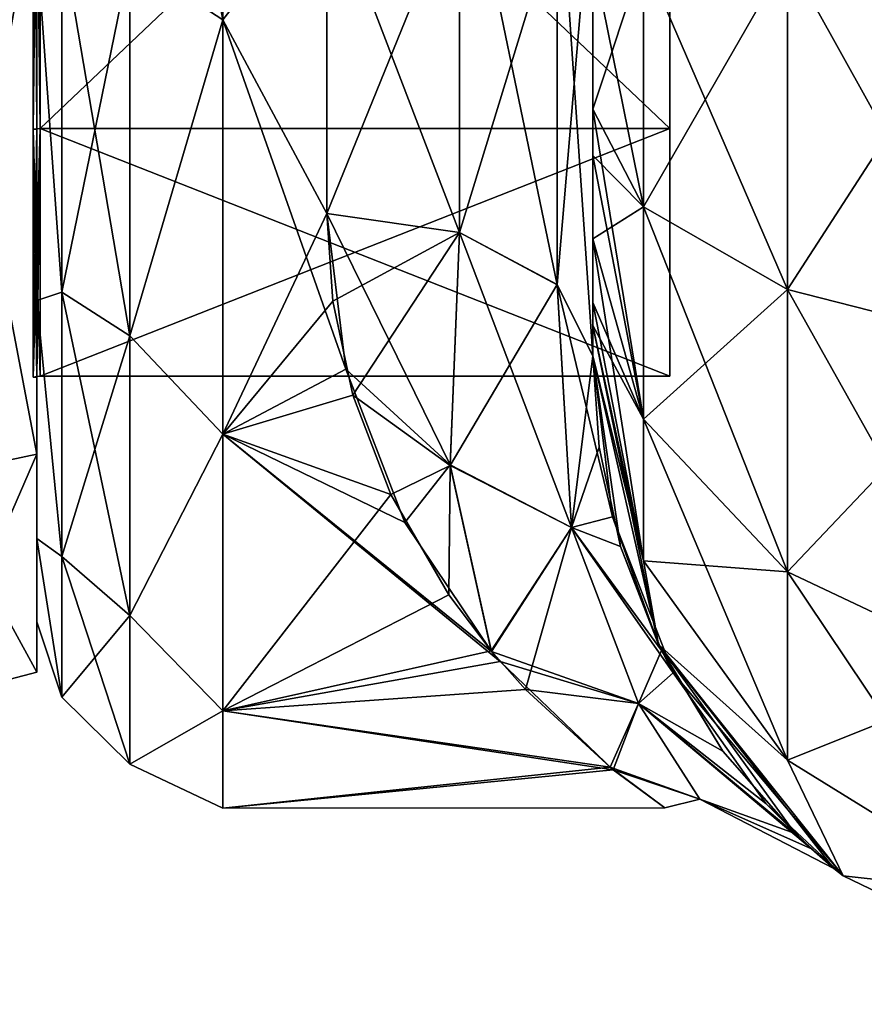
# Model space of a CAD drawing. Extents: x -23 to 470, y -2000 to 0.
# Tile 8 of 252: x 0 to 16, y -2000 to -1981. Entities that reach past the tile are written whole.
import ezdxf

# ---------------------------------------------------------------- set-up
doc = ezdxf.new("R2010")
doc.units = 0
doc.header["$LTSCALE"] = 65.185185
for name, color, linetype in [('1101', 7, 'CONTINUOUS'), ('1102', 7, 'CONTINUOUS'), ('1103', 7, 'CONTINUOUS'), ('1104', 7, 'CONTINUOUS'), ('1107', 7, 'CONTINUOUS'), ('1108', 7, 'CONTINUOUS'), ('1111', 7, 'CONTINUOUS'), ('1112', 7, 'CONTINUOUS'), ('1283', 7, 'CONTINUOUS'), ('1284', 7, 'CONTINUOUS'), ('550', 7, 'CONTINUOUS'), ('554', 7, 'CONTINUOUS'), ('555', 7, 'CONTINUOUS'), ('580', 7, 'CONTINUOUS'), ('581', 7, 'CONTINUOUS'), ('582', 7, 'CONTINUOUS'), ('585', 7, 'CONTINUOUS'), ('586', 7, 'CONTINUOUS'), ('587', 7, 'CONTINUOUS'), ('593', 7, 'CONTINUOUS')]:
    doc.layers.add(name, color=color, linetype=linetype)

msp = doc.modelspace()

# ---------------------------------------------------------------- linework, layer by layer
at = {"layer": '1101', "linetype": 'CONTINUOUS'}
for points in [[(0, -1989.348, 12.605), (0, -1972, 15.902), (0, -1965.373, 20.394), (0, -1989.348, 12.605)], [(0, -1978.627, 20.394), (0, -1989.348, 12.605), (0, -1965.373, 20.394), (0, -1978.627, 20.394)], [(0, -1972, -15.902), (0, -1983.244, -11.244), (0, -1989.348, -12.605), (0, -1972, -15.902)], [(0, -1978.627, -20.394), (0, -1972, -15.902), (0, -1989.348, -12.605), (0, -1978.627, -20.394)], [(0, -1983.244, 11.244), (0, -1972, 15.902), (0, -1989.348, 12.605), (0, -1983.244, 11.244)], [(0, -1983.244, -11.244), (0, -1987.902), (0, -1989.348, -12.605), (0, -1983.244, -11.244)], [(0, -1987.902), (0, -1983.244, 11.244), (0, -1993.444), (0, -1987.902)], [(0, -1993.444), (0, -1983.244, 11.244), (0, -1989.348, 12.605), (0, -1993.444)], [(0, -1987.902), (0, -1993.444), (0, -1989.348, -12.605), (0, -1987.902)]]:
    msp.add_3dface(points, dxfattribs=at)
at = {"layer": '1102', "linetype": 'CONTINUOUS'}
for points in [[(11.9, -1956.115), (11.9, -1960.768, 11.232), (11.9, -1987.885), (11.9, -1956.115)], [(11.9, -1956.115), (11.9, -1987.885), (11.9, -1983.232, -11.232), (11.9, -1956.115)], [(11.9, -1956.115), (11.9, -1983.232, -11.232), (11.9, -1960.768, -11.232), (11.9, -1956.115)], [(11.9, -1960.768, 11.232), (11.9, -1972, 15.885), (11.9, -1983.232, 11.232), (11.9, -1960.768, 11.232)], [(11.9, -1960.768, 11.232), (11.9, -1983.232, 11.232), (11.9, -1987.885), (11.9, -1960.768, 11.232)], [(11.9, -1983.232, -11.232), (11.9, -1972, -15.885), (11.9, -1960.768, -11.232), (11.9, -1983.232, -11.232)]]:
    msp.add_3dface(points, dxfattribs=at)
at = {"layer": '1103', "linetype": 'CONTINUOUS'}
for points in [[(11.9, -1983.232, 11.232), (11.9, -1972, 15.885), (0.066, -1983.232, 11.232), (11.9, -1983.232, 11.232)], [(0.066, -1983.232, 11.232), (11.9, -1972, 15.885), (0.066, -1972, 15.885), (0.066, -1983.232, 11.232)], [(11.9, -1987.885), (11.9, -1983.232, 11.232), (0.066, -1987.885), (11.9, -1987.885)], [(0.066, -1987.885), (11.9, -1983.232, 11.232), (0.066, -1983.232, 11.232), (0.066, -1987.885)]]:
    msp.add_3dface(points, dxfattribs=at)
at = {"layer": '1104', "linetype": 'CONTINUOUS'}
for points in [[(11.9, -1972, -15.885), (11.9, -1983.232, -11.232), (0.066, -1972, -15.885), (11.9, -1972, -15.885)], [(0.066, -1972, -15.885), (11.9, -1983.232, -11.232), (0.066, -1983.232, -11.232), (0.066, -1972, -15.885)], [(11.9, -1987.885), (0.066, -1987.885), (0.066, -1983.232, -11.232), (11.9, -1987.885)], [(11.9, -1983.232, -11.232), (11.9, -1987.885), (0.066, -1983.232, -11.232), (11.9, -1983.232, -11.232)]]:
    msp.add_3dface(points, dxfattribs=at)
at = {"layer": '1107', "linetype": 'CONTINUOUS'}
for points in [[(0, -1989.348, 12.605), (0, -1978.627, 20.394), (-2.009, -1989.774, 12.913), (0, -1989.348, 12.605)], [(-2.009, -1989.774, 12.913), (0, -1978.627, 20.394), (-2.009, -1978.789, 20.894), (-2.009, -1989.774, 12.913)], [(0, -1993.444), (0, -1989.348, 12.605), (-2.009, -1993.97, 0), (0, -1993.444)], [(-2.009, -1993.97, 0), (0, -1989.348, 12.605), (-2.009, -1989.774, 12.913), (-2.009, -1993.97, 0)]]:
    msp.add_3dface(points, dxfattribs=at)
at = {"layer": '1108', "linetype": 'CONTINUOUS'}
for points in [[(0, -1978.627, -20.394), (0, -1989.348, -12.605), (-2.009, -1978.789, -20.894), (0, -1978.627, -20.394)], [(-2.009, -1978.789, -20.894), (0, -1989.348, -12.605), (-2.009, -1989.774, -12.913), (-2.009, -1978.789, -20.894)], [(0, -1989.348, -12.605), (0, -1993.444), (-2.009, -1989.774, -12.913), (0, -1989.348, -12.605)], [(0, -1993.444), (-2.009, -1993.97, 0), (-2.009, -1989.774, -12.913), (0, -1993.444)]]:
    msp.add_3dface(points, dxfattribs=at)
at = {"layer": '1111', "linetype": 'CONTINUOUS'}
for points in [[(0.066, -1972, -15.885), (0.066, -1983.232, -11.232), (-0.064, -1972, -15.902), (0.066, -1972, -15.885)], [(-0.064, -1972, -15.902), (0.066, -1983.232, -11.232), (-0.064, -1983.244, -11.244), (-0.064, -1972, -15.902)], [(0.066, -1983.232, -11.232), (0.066, -1987.885), (-0.064, -1983.244, -11.244), (0.066, -1983.232, -11.232)], [(0.066, -1987.885), (0.001, -1987.889), (-0.064, -1983.244, -11.244), (0.066, -1987.885)], [(0.001, -1987.889), (-0.064, -1987.902), (-0.064, -1983.244, -11.244), (0.001, -1987.889)]]:
    msp.add_3dface(points, dxfattribs=at)
at = {"layer": '1112', "linetype": 'CONTINUOUS'}
for points in [[(0.066, -1983.232, 11.232), (0.066, -1972, 15.885), (-0.064, -1983.244, 11.244), (0.066, -1983.232, 11.232)], [(-0.064, -1983.244, 11.244), (0.066, -1972, 15.885), (-0.064, -1972, 15.902), (-0.064, -1983.244, 11.244)], [(0.001, -1987.889), (0.066, -1983.232, 11.232), (-0.064, -1987.902), (0.001, -1987.889)], [(-0.064, -1987.902), (0.066, -1983.232, 11.232), (-0.064, -1983.244, 11.244), (-0.064, -1987.902)], [(0.066, -1987.885), (0.066, -1983.232, 11.232), (0.001, -1987.889), (0.066, -1987.885)]]:
    msp.add_3dface(points, dxfattribs=at)
at = {"layer": '1283', "linetype": 'CONTINUOUS'}
for points in [[(0, -1972, 15.902), (0, -1983.244, 11.244), (-0.064, -1972, 15.902), (0, -1972, 15.902)], [(0, -1983.244, 11.244), (-0.064, -1983.244, 11.244), (-0.064, -1972, 15.902), (0, -1983.244, 11.244)], [(0, -1983.244, 11.244), (0, -1987.902), (-0.064, -1983.244, 11.244), (0, -1983.244, 11.244)], [(0, -1987.902), (-0.064, -1987.902), (-0.064, -1983.244, 11.244), (0, -1987.902)]]:
    msp.add_3dface(points, dxfattribs=at)
at = {"layer": '1284', "linetype": 'CONTINUOUS'}
for points in [[(0, -1983.244, -11.244), (0, -1972, -15.902), (-0.064, -1983.244, -11.244), (0, -1983.244, -11.244)], [(0, -1972, -15.902), (-0.064, -1972, -15.902), (-0.064, -1983.244, -11.244), (0, -1972, -15.902)], [(0, -1987.902), (0, -1983.244, -11.244), (-0.064, -1987.902), (0, -1987.902)], [(-0.064, -1987.902), (0, -1983.244, -11.244), (-0.064, -1983.244, -11.244), (-0.064, -1987.902)]]:
    msp.add_3dface(points, dxfattribs=at)
at = {"layer": '550', "linetype": 'CONTINUOUS'}
for points in [[(10.45, -1982.865, -60.931), (10.45, -1983.734, -60.5), (10.45, -1928.15, -61.5), (10.45, -1982.865, -60.931)], [(10.45, -1928.15, -61.5), (10.45, -1983.734, -60.5), (10.45, -1935.919, -59.965), (10.45, -1928.15, -61.5)], [(10.45, -1980, -61.5), (10.45, -1982.865, -60.931), (10.45, -1928.15, -61.5), (10.45, -1980, -61.5)], [(10.45, -1935.918, 59.965), (10.45, -1942.614, 55.522), (10.45, -1985.305, 59.301), (10.45, -1935.918, 59.965)], [(10.45, -1980, 61.5), (10.45, -1935.918, 59.965), (10.45, -1982.865, 60.931), (10.45, -1980, 61.5)], [(10.45, -1982.865, 60.931), (10.45, -1935.918, 59.965), (10.45, -1983.734, 60.5), (10.45, -1982.865, 60.931)], [(10.45, -1983.734, 60.5), (10.45, -1935.918, 59.965), (10.45, -1985.305, 59.301), (10.45, -1983.734, 60.5)], [(10.45, -1986.5, -57.734), (10.45, -1986.933, -56.86), (10.45, -1935.919, -59.965), (10.45, -1986.5, -57.734)], [(10.45, -1935.919, -59.965), (10.45, -1986.933, -56.86), (10.45, -1942.615, -55.52), (10.45, -1935.919, -59.965)], [(10.45, -1985.305, -59.301), (10.45, -1986.5, -57.734), (10.45, -1935.919, -59.965), (10.45, -1985.305, -59.301)], [(10.45, -1983.734, -60.5), (10.45, -1985.305, -59.301), (10.45, -1935.919, -59.965), (10.45, -1983.734, -60.5)], [(10.45, -1942.614, 55.522), (10.45, -1947.082, 48.855), (10.45, -1987.5, 54), (10.45, -1942.614, 55.522)], [(10.45, -1985.305, 59.301), (10.45, -1942.614, 55.522), (10.45, -1986.5, 57.734), (10.45, -1985.305, 59.301)], [(10.45, -1986.5, 57.734), (10.45, -1942.614, 55.522), (10.45, -1986.933, 56.86), (10.45, -1986.5, 57.734)], [(10.45, -1986.933, 56.86), (10.45, -1942.614, 55.522), (10.45, -1987.5, 54), (10.45, -1986.933, 56.86)], [(10.45, -1986.933, -56.86), (10.45, -1987.5, -54), (10.45, -1942.615, -55.52), (10.45, -1986.933, -56.86)], [(10.45, -1942.615, -55.52), (10.45, -1987.5, -54), (10.45, -1947.083, -48.853), (10.45, -1942.615, -55.52)], [(10.45, -1947.082, 48.855), (10.45, -1948.65, 41.002), (10.45, -1987.5, 54), (10.45, -1947.082, 48.855)], [(10.45, -1948.65, 41.002), (10.45, -1947.083, 33.147), (10.45, -1987.5, 54), (10.45, -1948.65, 41.002)], [(10.45, -1987.5, 54), (10.45, -1947.083, 33.147), (10.45, -1968.176, 28.742), (10.45, -1987.5, 54)], [(10.45, -1987.5, -54), (10.45, -1987.5, -24.51), (10.45, -1947.083, -48.853), (10.45, -1987.5, -54)], [(10.45, -1947.083, -48.853), (10.45, -1987.5, -24.51), (10.45, -1948.65, -40.998), (10.45, -1947.083, -48.853)], [(10.45, -1948.65, -40.998), (10.45, -1987.5, -24.51), (10.45, -1978.234, -28.319), (10.45, -1948.65, -40.998)], [(10.45, -1978.235, 28.319), (10.45, -1987.5, 54), (10.45, -1968.176, 28.742), (10.45, -1978.235, 28.319)], [(10.45, -1987.5, 24.51), (10.45, -1987.5, 54), (10.45, -1978.235, 28.319), (10.45, -1987.5, 24.51)]]:
    msp.add_3dface(points, dxfattribs=at)
at = {"layer": '554', "linetype": 'CONTINUOUS'}
for points in [[(0, -1951.5, 0), (0, -1953.067, -7.854), (0, -1990.933, -7.854), (0, -1951.5, 0)], [(0, -1953.067, 7.854), (0, -1951.5, 0), (0, -1992.5, 0), (0, -1953.067, 7.854)], [(0, -1992.5, 0), (0, -1951.5, 0), (0, -1990.933, -7.854), (0, -1992.5, 0)], [(0, -1953.067, -7.854), (0, -1957.536, -14.522), (0, -1990.933, -7.854), (0, -1953.067, -7.854)], [(0, -1957.536, 14.522), (0, -1953.067, 7.854), (0, -1986.464, 14.522), (0, -1957.536, 14.522)], [(0, -1986.464, 14.522), (0, -1953.067, 7.854), (0, -1990.933, 7.854), (0, -1986.464, 14.522)], [(0, -1990.933, 7.854), (0, -1953.067, 7.854), (0, -1992.5, 0), (0, -1990.933, 7.854)], [(0, -1957.536, -14.522), (0, -1964.234, -18.966), (0, -1986.464, -14.522), (0, -1957.536, -14.522)], [(0, -1990.933, -7.854), (0, -1957.536, -14.522), (0, -1986.464, -14.522), (0, -1990.933, -7.854)], [(0, -1979.766, 18.966), (0, -1957.536, 14.522), (0, -1986.464, 14.522), (0, -1979.766, 18.966)], [(0, -1986.464, -14.522), (0, -1964.234, -18.966), (0, -1979.765, -18.966), (0, -1986.464, -14.522)]]:
    msp.add_3dface(points, dxfattribs=at)
at = {"layer": '555', "linetype": 'CONTINUOUS'}
for points in [[(3.5, -1981.184, -22.173), (3.5, -1972, -24), (5.45, -1978.677, -23.052), (3.5, -1981.184, -22.173)], [(5.45, -1984.828, -20.284), (3.5, -1981.184, -22.173), (5.45, -1978.677, -23.052), (5.45, -1984.828, -20.284)], [(5.45, -1978.677, 23.052), (3.5, -1981.184, 22.173), (5.45, -1984.828, 20.284), (5.45, -1978.677, 23.052)], [(3.5, -1988.971, -16.971), (3.5, -1981.184, -22.173), (5.811, -1987.754, -18.105), (3.5, -1988.971, -16.971)], [(5.811, -1987.754, -18.105), (3.5, -1981.184, -22.173), (5.45, -1984.828, -20.284), (5.811, -1987.754, -18.105)], [(3.5, -1981.184, 22.173), (3.5, -1988.971, 16.971), (5.45, -1984.828, 20.284), (3.5, -1981.184, 22.173)], [(5.45, -1984.828, 20.284), (3.5, -1988.971, 16.971), (5.563, -1986.471, 19.147), (5.45, -1984.828, 20.284)], [(5.563, -1986.471, 19.147), (3.5, -1988.971, 16.971), (5.943, -1988.24, 17.671), (5.563, -1986.471, 19.147)], [(6.919, -1990.634, -15.125), (3.5, -1988.971, -16.971), (5.811, -1987.754, -18.105), (6.919, -1990.634, -15.125)], [(5.943, -1988.24, 17.671), (3.5, -1988.971, 16.971), (6.654, -1990.107, 15.753), (5.943, -1988.24, 17.671)], [(3.5, -1994.173, -9.184), (3.5, -1988.971, -16.971), (8.713, -1993.247, -11.161), (3.5, -1994.173, -9.184)], [(8.713, -1993.247, -11.161), (3.5, -1988.971, -16.971), (8.55, -1993.057, -11.515), (8.713, -1993.247, -11.161)], [(8.55, -1993.057, -11.515), (3.5, -1988.971, -16.971), (6.919, -1990.634, -15.125), (8.55, -1993.057, -11.515)], [(3.5, -1988.971, 16.971), (3.5, -1994.173, 9.184), (6.654, -1990.107, 15.753), (3.5, -1988.971, 16.971)], [(6.654, -1990.107, 15.753), (3.5, -1994.173, 9.184), (7.744, -1991.995, 13.273), (6.654, -1990.107, 15.753)], [(7.744, -1991.995, 13.273), (3.5, -1994.173, 9.184), (8.542, -1993.047, 11.533), (7.744, -1991.995, 13.273)], [(8.542, -1993.047, 11.533), (3.5, -1994.173, 9.184), (9.184, -1993.771, 10.101), (8.542, -1993.047, 11.533)], [(10.833, -1995.282, -5.825), (3.5, -1994.173, -9.184), (8.713, -1993.247, -11.161), (10.833, -1995.282, -5.825)], [(9.184, -1993.771, 10.101), (3.5, -1994.173, 9.184), (10.777, -1995.232, 6.022), (9.184, -1993.771, 10.101)], [(3.5, -1996, 0), (3.5, -1994.173, -9.184), (10.833, -1995.282, -5.825), (3.5, -1996, 0)], [(3.5, -1994.173, 9.184), (3.5, -1996, 0), (10.777, -1995.232, 6.022), (3.5, -1994.173, 9.184)], [(10.777, -1995.232, 6.022), (3.5, -1996, 0), (11.805, -1995.992, 0.625), (10.777, -1995.232, 6.022)], [(11.805, -1995.992, 0.625), (3.5, -1996, 0), (10.833, -1995.282, -5.825), (11.805, -1995.992, 0.625)]]:
    msp.add_3dface(points, dxfattribs=at)
at = {"layer": '580', "linetype": 'CONTINUOUS'}
for points in [[(10.45, -1980, 61.5), (10.45, -1982.865, 60.931), (11.402, -1984.701, 65.349), (10.45, -1980, 61.5)], [(11.402, -1980, 66.284), (10.45, -1980, 61.5), (11.402, -1984.701, 65.349), (11.402, -1980, 66.284)], [(14.111, -1980, 70.339), (11.402, -1980, 66.284), (14.111, -1986.253, 69.095), (14.111, -1980, 70.339)], [(14.111, -1986.253, 69.095), (11.402, -1980, 66.284), (11.402, -1984.701, 65.349), (14.111, -1986.253, 69.095)], [(18.16, -1980, 73.046), (14.111, -1980, 70.339), (18.166, -1987.29, 71.599), (18.16, -1980, 73.046)], [(18.166, -1987.29, 71.599), (14.111, -1980, 70.339), (14.111, -1986.253, 69.095), (18.166, -1987.29, 71.599)], [(10.45, -1982.865, 60.931), (10.45, -1983.734, 60.5), (11.402, -1988.689, 62.682), (10.45, -1982.865, 60.931)], [(11.402, -1984.701, 65.349), (10.45, -1982.865, 60.931), (11.402, -1988.689, 62.682), (11.402, -1984.701, 65.349)], [(10.45, -1983.734, 60.5), (10.45, -1985.305, 59.301), (11.402, -1988.689, 62.682), (10.45, -1983.734, 60.5)], [(14.111, -1986.253, 69.095), (11.402, -1984.701, 65.349), (14.111, -1991.558, 65.549), (14.111, -1986.253, 69.095)], [(11.402, -1984.701, 65.349), (11.402, -1988.689, 62.682), (14.111, -1991.558, 65.549), (11.402, -1984.701, 65.349)], [(10.45, -1985.305, 59.301), (10.45, -1986.5, 57.734), (11.402, -1991.352, 58.692), (10.45, -1985.305, 59.301)], [(10.45, -1985.305, 59.301), (11.402, -1991.352, 58.692), (11.402, -1988.689, 62.682), (10.45, -1985.305, 59.301)], [(18.166, -1987.29, 71.599), (14.111, -1986.253, 69.095), (18.166, -1993.475, 67.464), (18.166, -1987.29, 71.599)], [(14.111, -1986.253, 69.095), (14.111, -1991.558, 65.549), (18.166, -1993.475, 67.464), (14.111, -1986.253, 69.095)], [(10.45, -1986.5, 57.734), (10.45, -1986.933, 56.86), (11.402, -1991.352, 58.692), (10.45, -1986.5, 57.734)], [(10.45, -1986.933, 56.86), (10.45, -1987.5, 54), (11.688, -1992.924, 54), (10.45, -1986.933, 56.86)], [(10.45, -1986.933, 56.86), (11.688, -1992.924, 54), (11.402, -1991.352, 58.692), (10.45, -1986.933, 56.86)], [(11.402, -1991.352, 58.692), (14.111, -1995.1, 60.241), (11.402, -1988.689, 62.682), (11.402, -1991.352, 58.692)], [(11.402, -1988.689, 62.682), (14.111, -1995.1, 60.241), (14.111, -1991.558, 65.549), (11.402, -1988.689, 62.682)], [(11.402, -1991.352, 58.692), (11.688, -1992.924, 54), (14.111, -1995.1, 60.241), (11.402, -1991.352, 58.692)], [(14.111, -1995.1, 60.241), (18.166, -1997.604, 61.276), (14.111, -1991.558, 65.549), (14.111, -1995.1, 60.241)], [(14.111, -1991.558, 65.549), (18.166, -1997.604, 61.276), (18.166, -1993.475, 67.464), (14.111, -1991.558, 65.549)], [(11.688, -1992.924, 54), (15.156, -1997.273, 54), (14.111, -1995.1, 60.241), (11.688, -1992.924, 54)], [(14.111, -1995.1, 60.241), (15.156, -1997.273, 54), (18.166, -1997.604, 61.276), (14.111, -1995.1, 60.241)], [(15.156, -1997.273, 54), (20.168, -1999.687, 54), (18.166, -1997.604, 61.276), (15.156, -1997.273, 54)]]:
    msp.add_3dface(points, dxfattribs=at)
at = {"layer": '581', "linetype": 'CONTINUOUS'}
for points in [[(10.45, -1987.5, 54), (10.45, -1987.5, 24.51), (10.568, -1989.216, 22.815), (10.45, -1987.5, 54)], [(11.688, -1992.924, 54), (10.45, -1987.5, 54), (10.974, -1991.082, 20.497), (11.688, -1992.924, 54)], [(10.974, -1991.082, 20.497), (10.45, -1987.5, 54), (10.568, -1989.216, 22.815), (10.974, -1991.082, 20.497)], [(10.45, -1987.5, -24.51), (10.45, -1987.5, -54), (11.688, -1992.924, -54), (10.45, -1987.5, -24.51)], [(10.822, -1990.529, -21.244), (10.45, -1987.5, -24.51), (11.688, -1992.924, -54), (10.822, -1990.529, -21.244)], [(11.96, -1993.455, -16.517), (10.822, -1990.529, -21.244), (11.688, -1992.924, -54), (11.96, -1993.455, -16.517)], [(11.744, -1993.039, 17.328), (11.688, -1992.924, 54), (10.974, -1991.082, 20.497), (11.744, -1993.039, 17.328)], [(15.156, -1997.273, 54), (11.688, -1992.924, 54), (14.983, -1997.132, -0.758), (15.156, -1997.273, 54)], [(14.983, -1997.132, -0.758), (11.688, -1992.924, 54), (14.255, -1996.48, 7.276), (14.983, -1997.132, -0.758)], [(14.255, -1996.48, 7.276), (11.688, -1992.924, 54), (12.896, -1994.928, 13.05), (14.255, -1996.48, 7.276)], [(12.896, -1994.928, 13.05), (11.688, -1992.924, 54), (11.744, -1993.039, 17.328), (12.896, -1994.928, 13.05)], [(15.156, -1997.273, -54), (11.96, -1993.455, -16.517), (11.688, -1992.924, -54), (15.156, -1997.273, -54)], [(13.703, -1995.911, -9.863), (11.96, -1993.455, -16.517), (15.156, -1997.273, -54), (13.703, -1995.911, -9.863)], [(14.561, -1996.767, -5.495), (13.703, -1995.911, -9.863), (15.156, -1997.273, -54), (14.561, -1996.767, -5.495)], [(14.983, -1997.132, -0.758), (14.561, -1996.767, -5.495), (15.156, -1997.273, -54), (14.983, -1997.132, -0.758)], [(15.156, -1997.273, 54), (14.983, -1997.132, -0.758), (15.156, -1997.273, -54), (15.156, -1997.273, 54)], [(20.168, -1999.687, 54), (15.156, -1997.273, 54), (20.168, -1999.687, -54), (20.168, -1999.687, 54)], [(20.168, -1999.687, -54), (15.156, -1997.273, 54), (15.156, -1997.273, -54), (20.168, -1999.687, -54)]]:
    msp.add_3dface(points, dxfattribs=at)
at = {"layer": '582', "linetype": 'CONTINUOUS'}
for points in [[(10.45, -1982.865, -60.931), (10.45, -1980, -61.5), (11.402, -1980, -66.284), (10.45, -1982.865, -60.931)], [(10.45, -1982.865, -60.931), (11.402, -1980, -66.284), (11.402, -1984.701, -65.349), (10.45, -1982.865, -60.931)], [(11.402, -1980, -66.284), (14.111, -1980, -70.339), (11.402, -1984.701, -65.349), (11.402, -1980, -66.284)], [(11.402, -1984.701, -65.349), (14.111, -1980, -70.339), (14.111, -1986.253, -69.095), (11.402, -1984.701, -65.349)], [(14.111, -1980, -70.339), (18.16, -1980, -73.046), (14.111, -1986.253, -69.095), (14.111, -1980, -70.339)], [(14.111, -1986.253, -69.095), (18.16, -1980, -73.046), (18.166, -1987.29, -71.599), (14.111, -1986.253, -69.095)], [(10.45, -1983.734, -60.5), (10.45, -1982.865, -60.931), (11.402, -1984.701, -65.349), (10.45, -1983.734, -60.5)], [(10.45, -1985.305, -59.301), (10.45, -1983.734, -60.5), (11.402, -1984.701, -65.349), (10.45, -1985.305, -59.301)], [(10.45, -1985.305, -59.301), (11.402, -1984.701, -65.349), (11.402, -1988.689, -62.682), (10.45, -1985.305, -59.301)], [(11.402, -1984.701, -65.349), (14.111, -1986.253, -69.095), (11.402, -1988.689, -62.682), (11.402, -1984.701, -65.349)], [(10.45, -1986.5, -57.734), (10.45, -1985.305, -59.301), (11.402, -1988.689, -62.682), (10.45, -1986.5, -57.734)], [(11.402, -1988.689, -62.682), (14.111, -1986.253, -69.095), (14.111, -1991.558, -65.549), (11.402, -1988.689, -62.682)], [(14.111, -1986.253, -69.095), (18.166, -1987.29, -71.599), (14.111, -1991.558, -65.549), (14.111, -1986.253, -69.095)], [(10.45, -1986.933, -56.86), (10.45, -1986.5, -57.734), (11.402, -1988.689, -62.682), (10.45, -1986.933, -56.86)], [(10.45, -1987.5, -54), (10.45, -1986.933, -56.86), (11.402, -1991.352, -58.692), (10.45, -1987.5, -54)], [(11.402, -1991.352, -58.692), (10.45, -1986.933, -56.86), (11.402, -1988.689, -62.682), (11.402, -1991.352, -58.692)], [(14.111, -1991.558, -65.549), (18.166, -1987.29, -71.599), (18.166, -1993.475, -67.464), (14.111, -1991.558, -65.549)], [(11.688, -1992.924, -54), (10.45, -1987.5, -54), (11.402, -1991.352, -58.692), (11.688, -1992.924, -54)], [(11.402, -1991.352, -58.692), (11.402, -1988.689, -62.682), (14.111, -1991.558, -65.549), (11.402, -1991.352, -58.692)], [(14.111, -1995.1, -60.241), (11.688, -1992.924, -54), (11.402, -1991.352, -58.692), (14.111, -1995.1, -60.241)], [(14.111, -1995.1, -60.241), (11.402, -1991.352, -58.692), (14.111, -1991.558, -65.549), (14.111, -1995.1, -60.241)], [(14.111, -1995.1, -60.241), (14.111, -1991.558, -65.549), (18.166, -1993.475, -67.464), (14.111, -1995.1, -60.241)], [(15.156, -1997.273, -54), (11.688, -1992.924, -54), (14.111, -1995.1, -60.241), (15.156, -1997.273, -54)], [(18.166, -1997.604, -61.276), (14.111, -1995.1, -60.241), (18.166, -1993.475, -67.464), (18.166, -1997.604, -61.276)], [(18.166, -1997.604, -61.276), (15.156, -1997.273, -54), (14.111, -1995.1, -60.241), (18.166, -1997.604, -61.276)], [(20.168, -1999.687, -54), (15.156, -1997.273, -54), (18.166, -1997.604, -61.276), (20.168, -1999.687, -54)]]:
    msp.add_3dface(points, dxfattribs=at)
at = {"layer": '585', "linetype": 'CONTINUOUS'}
for points in [[(7.948, -1985.185, -20.849), (5.45, -1978.677, -23.052), (7.947, -1977.305, -24.091), (7.948, -1985.185, -20.849)], [(7.948, -1985.185, -20.849), (7.947, -1977.305, -24.091), (9.78, -1986.164, -22.397), (7.948, -1985.185, -20.849)], [(7.947, -1977.305, -24.091), (9.78, -1977.699, -25.88), (9.78, -1986.164, -22.397), (7.947, -1977.305, -24.091)], [(10.45, -1978.234, -28.319), (10.45, -1987.5, -24.51), (9.78, -1977.699, -25.88), (10.45, -1978.234, -28.319)], [(9.78, -1977.699, -25.88), (10.45, -1987.5, -24.51), (9.78, -1986.164, -22.397), (9.78, -1977.699, -25.88)], [(5.45, -1984.828, -20.284), (5.45, -1978.677, -23.052), (7.948, -1985.185, -20.849), (5.45, -1984.828, -20.284)]]:
    msp.add_3dface(points, dxfattribs=at)
at = {"layer": '586', "linetype": 'CONTINUOUS'}
for points in [[(5.45, -1984.828, 20.284), (5.563, -1986.471, 19.147), (7.945, -1985.184, 20.848), (5.45, -1984.828, 20.284)], [(5.811, -1987.754, -18.105), (5.45, -1984.828, -20.284), (7.77, -1989.552, -16.65), (5.811, -1987.754, -18.105)], [(5.45, -1984.828, -20.284), (7.948, -1985.185, -20.849), (7.77, -1989.552, -16.65), (5.45, -1984.828, -20.284)], [(5.563, -1986.471, 19.147), (5.943, -1988.24, 17.671), (7.945, -1985.184, 20.848), (5.563, -1986.471, 19.147)], [(5.943, -1988.24, 17.671), (7.769, -1989.561, 16.639), (7.945, -1985.184, 20.848), (5.943, -1988.24, 17.671)], [(7.769, -1989.561, 16.639), (9.779, -1986.163, 22.396), (7.945, -1985.184, 20.848), (7.769, -1989.561, 16.639)], [(7.948, -1985.185, -20.849), (10.05, -1990.726, -17.139), (7.77, -1989.552, -16.65), (7.948, -1985.185, -20.849)], [(7.948, -1985.185, -20.849), (9.78, -1986.164, -22.397), (10.05, -1990.726, -17.139), (7.948, -1985.185, -20.849)], [(10.048, -1990.725, 17.14), (9.779, -1986.163, 22.396), (7.769, -1989.561, 16.639), (10.048, -1990.725, 17.14)], [(10.048, -1990.725, 17.14), (10.45, -1987.5, 24.51), (9.779, -1986.163, 22.396), (10.048, -1990.725, 17.14)], [(10.45, -1987.5, -24.51), (10.822, -1990.529, -21.244), (9.78, -1986.164, -22.397), (10.45, -1987.5, -24.51)], [(9.78, -1986.164, -22.397), (10.822, -1990.529, -21.244), (10.05, -1990.726, -17.139), (9.78, -1986.164, -22.397)], [(10.568, -1989.216, 22.815), (10.45, -1987.5, 24.51), (10.048, -1990.725, 17.14), (10.568, -1989.216, 22.815)], [(6.919, -1990.634, -15.125), (5.811, -1987.754, -18.105), (7.77, -1989.552, -16.65), (6.919, -1990.634, -15.125)], [(5.943, -1988.24, 17.671), (6.654, -1990.107, 15.753), (7.769, -1989.561, 16.639), (5.943, -1988.24, 17.671)], [(10.974, -1991.082, 20.497), (10.568, -1989.216, 22.815), (10.048, -1990.725, 17.14), (10.974, -1991.082, 20.497)], [(6.654, -1990.107, 15.753), (7.744, -1991.995, 13.273), (7.769, -1989.561, 16.639), (6.654, -1990.107, 15.753)], [(8.55, -1993.057, -11.515), (6.919, -1990.634, -15.125), (7.77, -1989.552, -16.65), (8.55, -1993.057, -11.515)], [(7.744, -1991.995, 13.273), (8.542, -1993.047, 11.533), (7.769, -1989.561, 16.639), (7.744, -1991.995, 13.273)], [(8.542, -1993.047, 11.533), (10.048, -1990.725, 17.14), (7.769, -1989.561, 16.639), (8.542, -1993.047, 11.533)], [(10.05, -1990.726, -17.139), (8.55, -1993.057, -11.515), (7.77, -1989.552, -16.65), (10.05, -1990.726, -17.139)], [(10.822, -1990.529, -21.244), (11.96, -1993.455, -16.517), (10.05, -1990.726, -17.139), (10.822, -1990.529, -21.244)], [(8.542, -1993.047, 11.533), (9.184, -1993.771, 10.101), (10.048, -1990.725, 17.14), (8.542, -1993.047, 11.533)], [(8.55, -1993.057, -11.515), (10.05, -1990.726, -17.139), (11.313, -1994.035, -10.684), (8.55, -1993.057, -11.515)], [(9.184, -1993.771, 10.101), (11.311, -1994.033, 10.688), (10.048, -1990.725, 17.14), (9.184, -1993.771, 10.101)], [(11.744, -1993.039, 17.328), (10.974, -1991.082, 20.497), (10.048, -1990.725, 17.14), (11.744, -1993.039, 17.328)], [(11.311, -1994.033, 10.688), (11.744, -1993.039, 17.328), (10.048, -1990.725, 17.14), (11.311, -1994.033, 10.688)], [(10.05, -1990.726, -17.139), (11.96, -1993.455, -16.517), (11.313, -1994.035, -10.684), (10.05, -1990.726, -17.139)], [(8.713, -1993.247, -11.161), (8.55, -1993.057, -11.515), (11.313, -1994.035, -10.684), (8.713, -1993.247, -11.161)], [(12.896, -1994.928, 13.05), (11.744, -1993.039, 17.328), (11.311, -1994.033, 10.688), (12.896, -1994.928, 13.05)], [(10.833, -1995.282, -5.825), (8.713, -1993.247, -11.161), (11.313, -1994.035, -10.684), (10.833, -1995.282, -5.825)], [(11.96, -1993.455, -16.517), (13.703, -1995.911, -9.863), (11.313, -1994.035, -10.684), (11.96, -1993.455, -16.517)], [(9.184, -1993.771, 10.101), (10.777, -1995.232, 6.022), (11.311, -1994.033, 10.688), (9.184, -1993.771, 10.101)], [(10.777, -1995.232, 6.022), (12.462, -1995.832, 3.617), (11.311, -1994.033, 10.688), (10.777, -1995.232, 6.022)], [(10.833, -1995.282, -5.825), (11.313, -1994.035, -10.684), (12.462, -1995.832, -3.61), (10.833, -1995.282, -5.825)], [(14.255, -1996.48, 7.276), (12.896, -1994.928, 13.05), (11.311, -1994.033, 10.688), (14.255, -1996.48, 7.276)], [(12.462, -1995.832, 3.617), (14.255, -1996.48, 7.276), (11.311, -1994.033, 10.688), (12.462, -1995.832, 3.617)], [(13.703, -1995.911, -9.863), (14.561, -1996.767, -5.495), (11.313, -1994.035, -10.684), (13.703, -1995.911, -9.863)], [(11.313, -1994.035, -10.684), (14.561, -1996.767, -5.495), (12.462, -1995.832, -3.61), (11.313, -1994.035, -10.684)], [(10.777, -1995.232, 6.022), (11.805, -1995.992, 0.625), (12.462, -1995.832, 3.617), (10.777, -1995.232, 6.022)], [(11.805, -1995.992, 0.625), (10.833, -1995.282, -5.825), (12.462, -1995.832, -3.61), (11.805, -1995.992, 0.625)], [(11.805, -1995.992, 0.625), (12.462, -1995.832, -3.61), (12.462, -1995.832, 3.617), (11.805, -1995.992, 0.625)], [(14.983, -1997.132, -0.758), (14.255, -1996.48, 7.276), (12.462, -1995.832, 3.617), (14.983, -1997.132, -0.758)], [(12.462, -1995.832, -3.61), (14.983, -1997.132, -0.758), (12.462, -1995.832, 3.617), (12.462, -1995.832, -3.61)], [(14.561, -1996.767, -5.495), (14.983, -1997.132, -0.758), (12.462, -1995.832, -3.61), (14.561, -1996.767, -5.495)]]:
    msp.add_3dface(points, dxfattribs=at)
at = {"layer": '587', "linetype": 'CONTINUOUS'}
for points in [[(10.45, -1987.5, 24.51), (10.45, -1978.235, 28.319), (9.779, -1986.163, 22.396), (10.45, -1987.5, 24.51)], [(9.779, -1986.163, 22.396), (10.45, -1978.235, 28.319), (9.779, -1979.186, 25.506), (9.779, -1986.163, 22.396)], [(5.45, -1978.677, 23.052), (5.45, -1984.828, 20.284), (7.945, -1978.689, 23.743), (5.45, -1978.677, 23.052)], [(5.45, -1984.828, 20.284), (7.945, -1985.184, 20.848), (7.945, -1978.689, 23.743), (5.45, -1984.828, 20.284)], [(7.945, -1978.689, 23.743), (7.945, -1985.184, 20.848), (9.779, -1979.186, 25.506), (7.945, -1978.689, 23.743)], [(7.945, -1985.184, 20.848), (9.779, -1986.163, 22.396), (9.779, -1979.186, 25.506), (7.945, -1985.184, 20.848)]]:
    msp.add_3dface(points, dxfattribs=at)
at = {"layer": '593', "linetype": 'CONTINUOUS'}
for points in [[(3.5, -1972, -24), (3.5, -1981.184, -22.173), (1.752, -1972, -23.532), (3.5, -1972, -24)], [(1.752, -1972, -23.532), (3.5, -1981.184, -22.173), (1.752, -1980.048, -22.113), (1.752, -1972, -23.532)], [(0.469, -1979.61, 20.908), (0, -1979.766, 18.966), (0.469, -1986.302, 17.044), (0.469, -1979.61, 20.908)], [(0.469, -1986.302, -17.044), (0, -1979.765, -18.966), (0.469, -1979.61, -20.908), (0.469, -1986.302, -17.044)], [(0.469, -1986.302, -17.044), (0.469, -1979.61, -20.908), (1.752, -1987.126, -18.027), (0.469, -1986.302, -17.044)], [(1.752, -1987.126, -18.027), (0.469, -1979.61, -20.908), (1.752, -1980.048, -22.113), (1.752, -1987.126, -18.027)], [(0.469, -1979.61, 20.908), (0.469, -1986.302, 17.044), (1.752, -1980.048, 22.113), (0.469, -1979.61, 20.908)], [(0, -1986.464, -14.522), (0, -1979.765, -18.966), (0.469, -1986.302, -17.044), (0, -1986.464, -14.522)], [(0, -1979.766, 18.966), (0, -1986.464, 14.522), (0.469, -1986.302, 17.044), (0, -1979.766, 18.966)], [(1.752, -1980.048, 22.113), (0.469, -1986.302, 17.044), (1.752, -1987.126, 18.027), (1.752, -1980.048, 22.113)], [(3.5, -1981.184, -22.173), (1.752, -1987.126, -18.027), (1.752, -1980.048, -22.113), (3.5, -1981.184, -22.173)], [(3.5, -1981.184, 22.173), (1.752, -1980.048, 22.113), (1.752, -1987.126, 18.027), (3.5, -1981.184, 22.173)], [(3.5, -1981.184, -22.173), (3.5, -1988.971, -16.971), (1.752, -1987.126, -18.027), (3.5, -1981.184, -22.173)], [(3.5, -1988.971, 16.971), (3.5, -1981.184, 22.173), (1.752, -1987.126, 18.027), (3.5, -1988.971, 16.971)], [(0.469, -1986.302, 17.044), (0, -1986.464, 14.522), (0.469, -1991.269, 11.125), (0.469, -1986.302, 17.044)], [(0.469, -1991.269, -11.125), (0, -1986.464, -14.522), (0.469, -1986.302, -17.044), (0.469, -1991.269, -11.125)], [(1.752, -1992.379, -11.766), (0.469, -1986.302, -17.044), (1.752, -1987.126, -18.027), (1.752, -1992.379, -11.766)], [(0.469, -1991.269, -11.125), (0.469, -1986.302, -17.044), (1.752, -1992.379, -11.766), (0.469, -1991.269, -11.125)], [(0.469, -1986.302, 17.044), (0.469, -1991.269, 11.125), (1.752, -1987.126, 18.027), (0.469, -1986.302, 17.044)], [(0, -1986.464, 14.522), (0, -1990.933, 7.854), (0.469, -1991.269, 11.125), (0, -1986.464, 14.522)], [(0, -1990.933, -7.854), (0, -1986.464, -14.522), (0.469, -1991.269, -11.125), (0, -1990.933, -7.854)], [(1.752, -1987.126, 18.027), (0.469, -1991.269, 11.125), (1.752, -1992.379, 11.766), (1.752, -1987.126, 18.027)], [(3.5, -1988.971, -16.971), (1.752, -1992.379, -11.766), (1.752, -1987.126, -18.027), (3.5, -1988.971, -16.971)], [(3.5, -1988.971, 16.971), (1.752, -1987.126, 18.027), (1.752, -1992.379, 11.766), (3.5, -1988.971, 16.971)], [(3.5, -1988.971, -16.971), (3.5, -1994.173, -9.184), (1.752, -1992.379, -11.766), (3.5, -1988.971, -16.971)], [(3.5, -1994.173, 9.184), (3.5, -1988.971, 16.971), (1.752, -1992.379, 11.766), (3.5, -1994.173, 9.184)], [(0, -1990.933, 7.854), (0, -1992.5, 0), (0.469, -1993.912, 3.864), (0, -1990.933, 7.854)], [(0.469, -1991.269, 11.125), (0, -1990.933, 7.854), (0.469, -1993.912, 3.864), (0.469, -1991.269, 11.125)], [(0, -1992.5, 0), (0, -1990.933, -7.854), (0.469, -1993.912, -3.864), (0, -1992.5, 0)], [(0.469, -1993.912, -3.864), (0, -1990.933, -7.854), (0.469, -1991.269, -11.125), (0.469, -1993.912, -3.864)], [(0.469, -1993.912, -3.864), (0.469, -1991.269, -11.125), (1.752, -1995.175, -4.086), (0.469, -1993.912, -3.864)], [(0.469, -1991.269, 11.125), (0.469, -1993.912, 3.864), (1.752, -1992.379, 11.766), (0.469, -1991.269, 11.125)], [(1.752, -1995.175, -4.086), (0.469, -1991.269, -11.125), (1.752, -1992.379, -11.766), (1.752, -1995.175, -4.086)], [(0.469, -1993.912, 3.864), (0, -1992.5, 0), (0.469, -1993.912, -3.864), (0.469, -1993.912, 3.864)], [(1.752, -1992.379, 11.766), (0.469, -1993.912, 3.864), (1.752, -1995.175, 4.086), (1.752, -1992.379, 11.766)], [(3.5, -1994.173, -9.184), (1.752, -1995.175, -4.086), (1.752, -1992.379, -11.766), (3.5, -1994.173, -9.184)], [(3.5, -1994.173, 9.184), (1.752, -1992.379, 11.766), (1.752, -1995.175, 4.086), (3.5, -1994.173, 9.184)], [(1.752, -1995.175, 4.086), (0.469, -1993.912, -3.864), (1.752, -1995.175, -4.086), (1.752, -1995.175, 4.086)], [(0.469, -1993.912, 3.864), (0.469, -1993.912, -3.864), (1.752, -1995.175, 4.086), (0.469, -1993.912, 3.864)], [(3.5, -1994.173, -9.184), (3.5, -1996, 0), (1.752, -1995.175, -4.086), (3.5, -1994.173, -9.184)], [(3.5, -1996, 0), (3.5, -1994.173, 9.184), (1.752, -1995.175, 4.086), (3.5, -1996, 0)], [(3.5, -1996, 0), (1.752, -1995.175, 4.086), (1.752, -1995.175, -4.086), (3.5, -1996, 0)]]:
    msp.add_3dface(points, dxfattribs=at)

doc.saveas('drawing.dxf')
